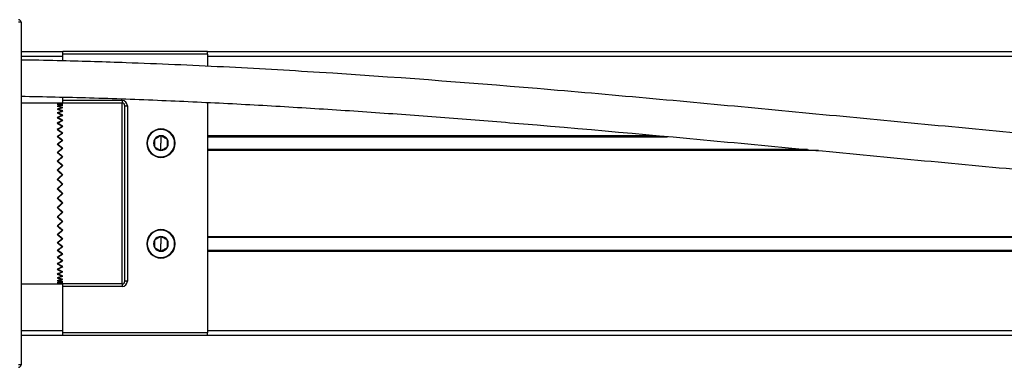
# Model space of a CAD drawing. Header units: millimetres. Extents: x -531 to 2300, y 404 to 998.
# Tile 5 of 27: x -197 to -7, y 404 to 472. Entities that reach past the tile are written whole.
import ezdxf

# ---------------------------------------------------------------- set-up
doc = ezdxf.new("R2010")
doc.units = ezdxf.units.MM

# ---------------------------------------------------------------- blocks, each defined once
blk = doc.blocks.new('Drawing View3')
at = {"color": 7, "linetype": 'Continuous', "lineweight": 25}
for p, q in [((-338.17, 24.38), (-338.67, 24.38)), ((-338.17, 24.38), (-338.17, -41.92)), ((-338.17, 18.73), (-330.07, 18.73)), ((-330.07, 17.73), (-338.17, 17.73)), ((-302.07, 18.73), (-330.07, 18.73)), ((-330.07, 18.23), (-330.07, 18.73)), ((-302.07, 18.23), (-330.07, 18.23)), ((-330.07, 16.91), (-330.07, 18.23)), ((-302.07, 18.73), (427.03, 18.73)), ((-302.07, 18.23), (-302.07, 18.73)), ((-302.07, 18.23), (-302.07, 15.86)), ((427.03, 17.73), (-302.07, 17.73)), ((-330.07, 9.23), (-330.07, 9.88)), ((-330.18, 8.73), (-338.17, 8.73)), ((-318.57, 9.23), (-330.07, 9.23)), ((-330.07, 8.73), (-330.07, 9.23)), ((-318.57, 8.73), (-330.07, 8.73)), ((-318.57, 9.23), (-318.57, 8.73)), ((-318.57, -26.27), (-318.57, 8.73)), ((-318.07, -25.77), (-318.07, 8.23)), ((-318.07, 8.23), (-317.57, 8.23)), ((-317.57, 8.23), (-317.57, -25.77)), ((-302.07, 8.85), (-302.07, -35.77)), ((-331.06, 7.53), (-331.06, 7.57)), ((-331.06, 6.77), (-331.06, 6.82)), ((-331.06, 5.85), (-331.06, 5.91)), ((-330.19, 7.17), (-330.18, 7.22)), ((-330.19, 6.33), (-330.18, 6.39)), ((-331.06, 4.76), (-331.06, 4.83)), ((-330.19, 5.33), (-330.18, 5.39)), ((-330.19, 4.16), (-330.18, 4.24)), ((-331.06, 3.53), (-331.06, 3.6)), ((-331.06, 2.16), (-331.06, 2.24)), ((-330.19, 2.86), (-330.18, 2.94)), ((-311.07, 3.73), (-311.07, 3.63)), ((-311.07, 2.42), (-311.07, 0.98)), ((-302.07, 2.43), (-215.21, 2.43)), ((-302.07, 2.23), (-212.95, 2.23)), ((-331.05, 0.67), (-331.06, 0.76)), ((-330.19, 1.43), (-330.18, 1.52)), ((-311.07, -0.45), (-311.07, 0.98)), ((-331.05, -0.93), (-331.06, -0.82)), ((-330.2, -0.12), (-330.18, -0.02)), ((-330.2, -1.76), (-330.18, -1.65)), ((-311.07, -1.77), (-311.07, -1.67)), ((-185.84, -0.27), (-302.07, -0.27)), ((-183.73, -0.47), (-302.07, -0.47)), ((-331.05, -2.61), (-331.06, -2.5)), ((-330.21, -3.48), (-330.18, -3.36)), ((-331.04, -4.36), (-331.06, -4.24)), ((-330.22, -5.26), (-330.18, -5.13)), ((-331.01, -6.18), (-331.06, -6.03)), ((-330.29, -7.14), (-330.18, -6.94)), ((-331.03, -7.88), (-331.09, -7.93)), ((-331.09, -9.61), (-331.03, -9.66)), ((-331.01, -11.36), (-331.06, -11.51)), ((-330.29, -10.4), (-330.18, -10.6)), ((-331.04, -13.18), (-331.06, -13.3)), ((-330.22, -12.28), (-330.18, -12.41)), ((-331.05, -14.93), (-331.06, -15.04)), ((-330.21, -14.06), (-330.18, -14.18)), ((-331.05, -16.61), (-331.06, -16.71)), ((-330.2, -15.78), (-330.18, -15.89)), ((-311.07, -15.77), (-311.07, -15.87)), ((-311.07, -17.08), (-311.07, -18.52)), ((-302.07, -17.07), (-0.02, -17.07)), ((-331.05, -18.21), (-331.06, -18.3)), ((-330.2, -17.42), (-330.18, -17.52)), ((-330.19, -18.97), (-330.18, -19.06)), ((-311.07, -19.95), (-311.07, -18.52)), ((-0.02, -17.27), (-302.07, -17.27)), ((-331.06, -19.7), (-331.06, -19.78)), ((-330.19, -20.4), (-330.18, -20.48)), ((-302.07, -19.77), (-0.02, -19.77)), ((-0.02, -19.97), (-302.07, -19.97)), ((-331.06, -21.07), (-331.06, -21.14)), ((-331.06, -22.3), (-331.06, -22.37)), ((-330.19, -21.7), (-330.18, -21.77)), ((-330.19, -22.86), (-330.18, -22.93)), ((-311.07, -21.27), (-311.07, -21.17)), ((-331.06, -23.39), (-331.06, -23.45)), ((-331.06, -24.31), (-331.06, -24.36)), ((-330.19, -23.87), (-330.18, -23.92)), ((-330.19, -24.71), (-330.18, -24.76)), ((-338.17, -26.27), (-330.18, -26.27)), ((-331.06, -25.07), (-331.06, -25.11)), ((-318.57, -26.27), (-330.07, -26.27)), ((-330.07, -26.77), (-330.07, -26.27)), ((-318.57, -26.27), (-318.57, -26.77)), ((-317.57, -25.77), (-318.07, -25.77)), ((-318.57, -26.77), (-330.07, -26.77)), ((-330.07, -35.77), (-330.07, -26.77)), ((-338.17, -35.27), (-330.07, -35.27)), ((-302.07, -35.77), (-330.07, -35.77)), ((-330.07, -36.27), (-330.07, -35.77)), ((-302.07, -35.27), (427.03, -35.27)), ((-302.07, -36.27), (-302.07, -35.77)), ((-330.07, -36.27), (-338.17, -36.27)), ((-302.07, -36.27), (-330.07, -36.27)), ((427.03, -36.27), (-302.07, -36.27)), ((-338.17, -41.92), (-338.67, -41.92))]:
    blk.add_line(p, q, dxfattribs=at)
for centre, radius, start, end in [((-338.67, 24.38), 0.5, 0, 90), ((-318.57, 8.23), 1, 360, 90), ((-318.57, 8.23), 0.5, 0, 90), ((-311.07, 0.98), 2.75, 90, 270), ((-311.07, 0.98), 2.65, 90, 270), ((-311.07, 0.98), 1.44, 90, 150), ((-311.07, 0.98), 2.75, 270, 90), ((-311.07, 0.98), 2.65, 270, 90), ((-311.07, 0.98), 1.44, 30, 90), ((-311.07, 0.98), 1.43, 150, 210), ((-311.07, 0.98), 1.44, 210, 270), ((-311.07, 0.98), 1.44, 270, 330), ((-311.07, 0.98), 1.43, 330, 30), ((-311.07, -18.52), 2.75, 90, 270), ((-311.07, -18.52), 2.65, 90, 270), ((-311.07, -18.52), 1.44, 90, 150), ((-311.07, -18.52), 2.75, 270, 90), ((-311.07, -18.52), 2.65, 270, 90), ((-311.07, -18.52), 1.44, 30, 90), ((-311.07, -18.52), 1.43, 150, 210), ((-311.07, -18.52), 1.43, 330, 30), ((-311.07, -18.52), 1.44, 210, 270), ((-311.07, -18.52), 1.44, 270, 330), ((-318.57, -25.77), 0.5, 270, 0), ((-318.57, -25.77), 1, 270, 360), ((-338.67, -41.92), 0.5, 270, 0)]:
    blk.add_arc(centre, radius, start, end, dxfattribs=at)
for points, knots in [([(-0.02, -5.27), (-5.24, -5.24), (-15.37, -5.2), (-30.16, -4.84), (-44.29, -4.34), (-57.99, -3.69), (-71.5, -2.93), (-84.94, -2.05), (-98.37, -1.07), (-121.38, 0.75), (-153.94, 3.7), (-196.05, 7.77), (-238.18, 11.64), (-272.5, 14.25), (-299.06, 15.77), (-313.59, 16.4), (-324.01, 16.75), (-330.54, 16.93), (-335.28, 17.04), (-337.93, 17.07), (-338.17, 17.08)], [0, 0, 0, 0, 0.046144, 0.089578, 0.130884, 0.171167, 0.210906, 0.250626, 0.290348, 0.330071, 0.454917, 0.579768, 0.704616, 0.829454, 0.88438, 0.94, 0.958062, 0.976601, 0.997824, 1, 1, 1, 1]), ([(-338.17, 10.07), (-333.74, 9.98), (-324.64, 9.8), (-311, 9.29), (-297.3, 8.65), (-283.79, 7.88), (-270.35, 7), (-256.92, 6.02), (-233.91, 4.19), (-201.35, 1.24), (-159.25, -2.82), (-117.11, -6.69), (-82.79, -9.3), (-56.23, -10.82), (-41.71, -11.45), (-31.28, -11.79), (-24.75, -11.97), (-17.47, -12.12), (-9.13, -12.24), (-3.19, -12.26), (-0.02, -12.27)], [0, 0, 0, 0, 0.039201, 0.080497, 0.120773, 0.160511, 0.20023, 0.239951, 0.279673, 0.404516, 0.529364, 0.654209, 0.779044, 0.833968, 0.889595, 0.90766, 0.926207, 0.947447, 0.972042, 1, 1, 1, 1]), ([(-330.18, 8.73), (-330.37, 8.73), (-330.7, 8.73), (-331.03, 8.71), (-331.17, 8.71)], [0, 0, 0, 0, 0.559995, 1, 1, 1, 1]), ([(-331.17, 8.71), (-330.99, 8.7), (-330.66, 8.68), (-330.33, 8.65), (-330.18, 8.63)], [0, 0, 0, 0, 0.559995, 1, 1, 1, 1]), ([(-330.18, 8.63), (-330.37, 8.62), (-330.7, 8.58), (-331.03, 8.54), (-331.17, 8.52)], [0, 0, 0, 0, 0.559995, 1, 1, 1, 1]), ([(-331.17, 8.52), (-330.99, 8.49), (-330.66, 8.44), (-330.33, 8.38), (-330.18, 8.35)], [0, 0, 0, 0, 0.559995, 1, 1, 1, 1]), ([(-330.18, 8.35), (-330.37, 8.31), (-330.7, 8.25), (-331.03, 8.17), (-331.17, 8.13)], [0, 0, 0, 0, 0.559995, 1, 1, 1, 1]), ([(-331.17, 8.13), (-330.99, 8.09), (-330.66, 8.01), (-330.33, 7.91), (-330.18, 7.87)], [0, 0, 0, 0, 0.559995, 1, 1, 1, 1]), ([(-330.18, 7.87), (-330.37, 7.82), (-330.7, 7.72), (-331.03, 7.62), (-331.17, 7.57)], [0, 0, 0, 0, 0.559995, 1, 1, 1, 1]), ([(-331.06, 8.71), (-330.88, 8.71), (-330.55, 8.73), (-330.22, 8.73), (-330.07, 8.73)], [0, 0, 0, 0, 0.559995, 1, 1, 1, 1]), ([(-330.07, 8.63), (-330.26, 8.65), (-330.59, 8.68), (-330.92, 8.7), (-331.06, 8.71)], [0, 0, 0, 0, 0.559995, 1, 1, 1, 1]), ([(-331.06, 8.52), (-330.88, 8.54), (-330.55, 8.59), (-330.22, 8.62), (-330.07, 8.63)], [0, 0, 0, 0, 0.559995, 1, 1, 1, 1]), ([(-330.07, 8.35), (-330.26, 8.38), (-330.59, 8.44), (-330.92, 8.49), (-331.06, 8.52)], [0, 0, 0, 0, 0.559995, 1, 1, 1, 1]), ([(-331.06, 8.13), (-330.88, 8.18), (-330.55, 8.25), (-330.22, 8.32), (-330.07, 8.35)], [0, 0, 0, 0, 0.559995, 1, 1, 1, 1]), ([(-330.07, 7.87), (-330.26, 7.93), (-330.59, 8.02), (-330.92, 8.1), (-331.06, 8.13)], [0, 0, 0, 0, 0.559995, 1, 1, 1, 1]), ([(-331.06, 7.57), (-330.88, 7.63), (-330.55, 7.74), (-330.22, 7.83), (-330.07, 7.87)], [0, 0, 0, 0, 0.559995, 1, 1, 1, 1]), ([(-331.17, 7.57), (-330.99, 7.51), (-330.66, 7.39), (-330.33, 7.27), (-330.18, 7.22)], [0, 0, 0, 0, 0.559995, 1, 1, 1, 1]), ([(-330.18, 7.22), (-330.37, 7.15), (-330.7, 7.02), (-331.03, 6.88), (-331.17, 6.82)], [0, 0, 0, 0, 0.559995, 1, 1, 1, 1]), ([(-331.17, 6.82), (-330.99, 6.74), (-330.66, 6.6), (-330.33, 6.45), (-330.18, 6.39)], [0, 0, 0, 0, 0.559995, 1, 1, 1, 1]), ([(-330.18, 6.39), (-330.37, 6.3), (-330.7, 6.14), (-331.03, 5.98), (-331.17, 5.91)], [0, 0, 0, 0, 0.559995, 1, 1, 1, 1]), ([(-331.17, 5.91), (-330.99, 5.81), (-330.66, 5.64), (-330.33, 5.47), (-330.18, 5.39)], [0, 0, 0, 0, 0.559995, 1, 1, 1, 1]), ([(-330.07, 7.22), (-330.26, 7.29), (-330.59, 7.41), (-330.92, 7.52), (-331.06, 7.57)], [0, 0, 0, 0, 0.559995, 1, 1, 1, 1]), ([(-331.06, 6.82), (-330.88, 6.9), (-330.55, 7.04), (-330.22, 7.16), (-330.07, 7.22)], [0, 0, 0, 0, 0.559995, 1, 1, 1, 1]), ([(-330.07, 6.39), (-330.26, 6.47), (-330.59, 6.62), (-330.92, 6.76), (-331.06, 6.82)], [0, 0, 0, 0, 0.559995, 1, 1, 1, 1]), ([(-331.06, 5.91), (-330.88, 6), (-330.55, 6.16), (-330.22, 6.32), (-330.07, 6.39)], [0, 0, 0, 0, 0.559995, 1, 1, 1, 1]), ([(-330.07, 5.39), (-330.26, 5.49), (-330.59, 5.67), (-330.92, 5.83), (-331.06, 5.91)], [0, 0, 0, 0, 0.5599954, 1, 1, 1, 1]), ([(-330.18, 5.39), (-330.37, 5.29), (-330.7, 5.11), (-331.03, 4.91), (-331.17, 4.83)], [0, 0, 0, 0, 0.559995, 1, 1, 1, 1]), ([(-331.17, 4.83), (-330.99, 4.72), (-330.66, 4.53), (-330.33, 4.32), (-330.18, 4.24)], [0, 0, 0, 0, 0.559995, 1, 1, 1, 1]), ([(-330.18, 4.24), (-330.37, 4.12), (-330.7, 3.91), (-331.03, 3.7), (-331.17, 3.6)], [0, 0, 0, 0, 0.559995, 1, 1, 1, 1]), ([(-331.06, 4.83), (-330.88, 4.94), (-330.55, 5.13), (-330.22, 5.31), (-330.07, 5.39)], [0, 0, 0, 0, 0.559995, 1, 1, 1, 1]), ([(-330.07, 4.24), (-330.26, 4.35), (-330.59, 4.55), (-330.92, 4.75), (-331.06, 4.83)], [0, 0, 0, 0, 0.559995, 1, 1, 1, 1]), ([(-331.06, 3.6), (-330.88, 3.73), (-330.55, 3.94), (-330.22, 4.15), (-330.07, 4.24)], [0, 0, 0, 0, 0.559995, 1, 1, 1, 1]), ([(-331.17, 3.6), (-330.99, 3.48), (-330.66, 3.27), (-330.33, 3.04), (-330.18, 2.94)], [0, 0, 0, 0, 0.559995, 1, 1, 1, 1]), ([(-330.18, 2.94), (-330.37, 2.81), (-330.7, 2.58), (-331.03, 2.35), (-331.17, 2.24)], [0, 0, 0, 0, 0.559995, 1, 1, 1, 1]), ([(-331.17, 2.24), (-330.99, 2.11), (-330.66, 1.87), (-330.33, 1.63), (-330.18, 1.52)], [0, 0, 0, 0, 0.559995, 1, 1, 1, 1]), ([(-330.07, 2.94), (-330.26, 3.07), (-330.59, 3.29), (-330.92, 3.51), (-331.06, 3.6)], [0, 0, 0, 0, 0.559995, 1, 1, 1, 1]), ([(-331.06, 2.24), (-330.88, 2.38), (-330.55, 2.61), (-330.22, 2.84), (-330.07, 2.94)], [0, 0, 0, 0, 0.559995, 1, 1, 1, 1]), ([(-330.07, 1.52), (-330.26, 1.65), (-330.59, 1.9), (-330.92, 2.14), (-331.06, 2.24)], [0, 0, 0, 0, 0.559995, 1, 1, 1, 1]), ([(-311.07, 2.42), (-311.28, 2.3), (-311.7, 2.06), (-312.11, 1.82), (-312.32, 1.7)], [0, 0, 0, 0, 0.499978, 1, 1, 1, 1]), ([(-309.83, 1.7), (-310.04, 1.82), (-310.45, 2.06), (-310.87, 2.3), (-311.07, 2.42)], [0, 0, 0, 0, 0.499978, 1, 1, 1, 1]), ([(-330.18, 1.52), (-330.37, 1.38), (-330.7, 1.13), (-331.03, 0.87), (-331.17, 0.76)], [0, 0, 0, 0, 0.559995, 1, 1, 1, 1]), ([(-331.17, 0.76), (-330.99, 0.62), (-330.66, 0.36), (-330.33, 0.1), (-330.18, -0.02)], [0, 0, 0, 0, 0.559995, 1, 1, 1, 1]), ([(-331.06, 0.76), (-330.88, 0.9), (-330.55, 1.16), (-330.22, 1.41), (-330.07, 1.52)], [0, 0, 0, 0, 0.559995, 1, 1, 1, 1]), ([(-330.07, -0.02), (-330.26, 0.13), (-330.59, 0.39), (-330.92, 0.65), (-331.06, 0.76)], [0, 0, 0, 0, 0.5599954, 1, 1, 1, 1]), ([(-312.32, 1.7), (-312.32, 1.46), (-312.32, 0.98), (-312.32, 0.5), (-312.32, 0.26)], [0, 0, 0, 0, 0.499978, 1, 1, 1, 1]), ([(-312.32, 0.26), (-312.11, 0.14), (-311.7, -0.1), (-311.28, -0.33), (-311.07, -0.45)], [0, 0, 0, 0, 0.499978, 1, 1, 1, 1]), ([(-311.07, -0.45), (-310.87, -0.33), (-310.45, -0.1), (-310.04, 0.14), (-309.83, 0.26)], [0, 0, 0, 0, 0.499978, 1, 1, 1, 1]), ([(-309.83, 0.26), (-309.83, 0.5), (-309.83, 0.98), (-309.83, 1.46), (-309.83, 1.7)], [0, 0, 0, 0, 0.499978, 1, 1, 1, 1]), ([(-330.18, -0.02), (-330.37, -0.17), (-330.7, -0.43), (-331.03, -0.71), (-331.17, -0.82)], [0, 0, 0, 0, 0.559995, 1, 1, 1, 1]), ([(-331.17, -0.82), (-330.99, -0.98), (-330.66, -1.25), (-330.33, -1.53), (-330.18, -1.65)], [0, 0, 0, 0, 0.559995, 1, 1, 1, 1]), ([(-330.18, -1.65), (-330.37, -1.81), (-330.7, -2.09), (-331.03, -2.37), (-331.17, -2.5)], [0, 0, 0, 0, 0.559995, 1, 1, 1, 1]), ([(-331.06, -0.82), (-330.88, -0.67), (-330.55, -0.4), (-330.22, -0.14), (-330.07, -0.02)], [0, 0, 0, 0, 0.5599953, 1, 1, 1, 1]), ([(-330.07, -1.65), (-330.26, -1.5), (-330.59, -1.22), (-330.92, -0.94), (-331.06, -0.82)], [0, 0, 0, 0, 0.559995, 1, 1, 1, 1]), ([(-331.06, -2.5), (-330.88, -2.34), (-330.55, -2.05), (-330.22, -1.77), (-330.07, -1.65)], [0, 0, 0, 0, 0.559995, 1, 1, 1, 1]), ([(-331.17, -2.5), (-330.99, -2.66), (-330.66, -2.94), (-330.33, -3.23), (-330.18, -3.36)], [0, 0, 0, 0, 0.5599954, 1, 1, 1, 1]), ([(-330.18, -3.36), (-330.37, -3.52), (-330.7, -3.82), (-331.03, -4.11), (-331.17, -4.24)], [0, 0, 0, 0, 0.559995, 1, 1, 1, 1]), ([(-330.07, -3.36), (-330.26, -3.2), (-330.59, -2.91), (-330.92, -2.62), (-331.06, -2.5)], [0, 0, 0, 0, 0.559995, 1, 1, 1, 1]), ([(-331.06, -4.24), (-330.88, -4.08), (-330.55, -3.78), (-330.22, -3.49), (-330.07, -3.36)], [0, 0, 0, 0, 0.559995, 1, 1, 1, 1]), ([(-331.17, -4.24), (-330.99, -4.41), (-330.66, -4.7), (-330.33, -5), (-330.18, -5.13)], [0, 0, 0, 0, 0.559995, 1, 1, 1, 1]), ([(-330.18, -5.13), (-330.37, -5.3), (-330.7, -5.6), (-331.03, -5.9), (-331.17, -6.03)], [0, 0, 0, 0, 0.559995, 1, 1, 1, 1]), ([(-330.07, -5.13), (-330.26, -4.96), (-330.59, -4.67), (-330.92, -4.37), (-331.06, -4.24)], [0, 0, 0, 0, 0.559995, 1, 1, 1, 1]), ([(-331.06, -6.03), (-330.88, -5.86), (-330.55, -5.56), (-330.22, -5.26), (-330.07, -5.13)], [0, 0, 0, 0, 0.559995, 1, 1, 1, 1]), ([(-331.17, -6.03), (-330.99, -6.2), (-330.66, -6.5), (-330.33, -6.81), (-330.18, -6.94)], [0, 0, 0, 0, 0.559995, 1, 1, 1, 1]), ([(-330.18, -6.94), (-330.37, -7.11), (-330.7, -7.41), (-331.03, -7.72), (-331.17, -7.85)], [0, 0, 0, 0, 0.559995, 1, 1, 1, 1]), ([(-330.07, -6.94), (-330.26, -6.77), (-330.59, -6.47), (-330.92, -6.16), (-331.06, -6.03)], [0, 0, 0, 0, 0.559995, 1, 1, 1, 1]), ([(-331.06, -7.85), (-330.88, -7.68), (-330.55, -7.38), (-330.22, -7.07), (-330.07, -6.94)], [0, 0, 0, 0, 0.559995, 1, 1, 1, 1]), ([(-331.17, -7.85), (-330.99, -8.02), (-330.66, -8.33), (-330.33, -8.63), (-330.18, -8.77)], [0, 0, 0, 0, 0.559995, 1, 1, 1, 1]), ([(-330.18, -8.77), (-330.37, -8.94), (-330.7, -9.25), (-331.03, -9.55), (-331.17, -9.69)], [0, 0, 0, 0, 0.559995, 1, 1, 1, 1]), ([(-330.07, -8.77), (-330.26, -8.6), (-330.59, -8.29), (-330.92, -7.99), (-331.06, -7.85)], [0, 0, 0, 0, 0.5599954, 1, 1, 1, 1]), ([(-331.06, -9.69), (-330.88, -9.51), (-330.55, -9.21), (-330.22, -8.9), (-330.07, -8.77)], [0, 0, 0, 0, 0.559995, 1, 1, 1, 1]), ([(-331.17, -9.69), (-330.99, -9.86), (-330.66, -10.16), (-330.33, -10.46), (-330.18, -10.6)], [0, 0, 0, 0, 0.5599954, 1, 1, 1, 1]), ([(-330.18, -10.6), (-330.37, -10.77), (-330.7, -11.07), (-331.03, -11.37), (-331.17, -11.51)], [0, 0, 0, 0, 0.559995, 1, 1, 1, 1]), ([(-330.07, -10.6), (-330.26, -10.43), (-330.59, -10.12), (-330.92, -9.82), (-331.06, -9.69)], [0, 0, 0, 0, 0.559995, 1, 1, 1, 1]), ([(-331.06, -11.51), (-330.88, -11.34), (-330.55, -11.04), (-330.22, -10.73), (-330.07, -10.6)], [0, 0, 0, 0, 0.559995, 1, 1, 1, 1]), ([(-331.17, -11.51), (-330.99, -11.68), (-330.66, -11.98), (-330.33, -12.28), (-330.18, -12.41)], [0, 0, 0, 0, 0.5599954, 1, 1, 1, 1]), ([(-330.18, -12.41), (-330.37, -12.57), (-330.7, -12.87), (-331.03, -13.17), (-331.17, -13.3)], [0, 0, 0, 0, 0.5599953, 1, 1, 1, 1]), ([(-331.17, -13.3), (-330.99, -13.46), (-330.66, -13.76), (-330.33, -14.05), (-330.18, -14.18)], [0, 0, 0, 0, 0.559995, 1, 1, 1, 1]), ([(-330.07, -12.41), (-330.26, -12.24), (-330.59, -11.94), (-330.92, -11.64), (-331.06, -11.51)], [0, 0, 0, 0, 0.559995, 1, 1, 1, 1]), ([(-331.06, -13.3), (-330.88, -13.13), (-330.55, -12.84), (-330.22, -12.54), (-330.07, -12.41)], [0, 0, 0, 0, 0.559995, 1, 1, 1, 1]), ([(-330.07, -14.18), (-330.26, -14.01), (-330.59, -13.72), (-330.92, -13.43), (-331.06, -13.3)], [0, 0, 0, 0, 0.5599954, 1, 1, 1, 1]), ([(-330.18, -14.18), (-330.37, -14.34), (-330.7, -14.63), (-331.03, -14.92), (-331.17, -15.04)], [0, 0, 0, 0, 0.559995, 1, 1, 1, 1]), ([(-331.17, -15.04), (-330.99, -15.2), (-330.66, -15.48), (-330.33, -15.76), (-330.18, -15.89)], [0, 0, 0, 0, 0.559995, 1, 1, 1, 1]), ([(-331.06, -15.04), (-330.88, -14.88), (-330.55, -14.59), (-330.22, -14.3), (-330.07, -14.18)], [0, 0, 0, 0, 0.559995, 1, 1, 1, 1]), ([(-330.07, -15.89), (-330.26, -15.73), (-330.59, -15.45), (-330.92, -15.17), (-331.06, -15.04)], [0, 0, 0, 0, 0.5599954, 1, 1, 1, 1]), ([(-330.18, -15.89), (-330.37, -16.04), (-330.7, -16.32), (-331.03, -16.59), (-331.17, -16.71)], [0, 0, 0, 0, 0.559995, 1, 1, 1, 1]), ([(-331.17, -16.71), (-330.99, -16.87), (-330.66, -17.14), (-330.33, -17.4), (-330.18, -17.52)], [0, 0, 0, 0, 0.559995, 1, 1, 1, 1]), ([(-331.06, -16.71), (-330.88, -16.56), (-330.55, -16.29), (-330.22, -16.01), (-330.07, -15.89)], [0, 0, 0, 0, 0.559995, 1, 1, 1, 1]), ([(-330.07, -17.52), (-330.26, -17.37), (-330.59, -17.11), (-330.92, -16.83), (-331.06, -16.71)], [0, 0, 0, 0, 0.559995, 1, 1, 1, 1]), ([(-311.07, -17.08), (-311.28, -17.2), (-311.7, -17.44), (-312.11, -17.68), (-312.32, -17.8)], [0, 0, 0, 0, 0.499978, 1, 1, 1, 1]), ([(-309.83, -17.8), (-310.04, -17.68), (-310.45, -17.44), (-310.87, -17.2), (-311.07, -17.08)], [0, 0, 0, 0, 0.499978, 1, 1, 1, 1]), ([(-330.18, -17.52), (-330.37, -17.67), (-330.7, -17.93), (-331.03, -18.19), (-331.17, -18.3)], [0, 0, 0, 0, 0.559995, 1, 1, 1, 1]), ([(-331.17, -18.3), (-330.99, -18.44), (-330.66, -18.7), (-330.33, -18.95), (-330.18, -19.06)], [0, 0, 0, 0, 0.559995, 1, 1, 1, 1]), ([(-330.18, -19.06), (-330.37, -19.19), (-330.7, -19.44), (-331.03, -19.68), (-331.17, -19.78)], [0, 0, 0, 0, 0.5599953, 1, 1, 1, 1]), ([(-331.06, -18.3), (-330.88, -18.16), (-330.55, -17.9), (-330.22, -17.64), (-330.07, -17.52)], [0, 0, 0, 0, 0.559995, 1, 1, 1, 1]), ([(-330.07, -19.06), (-330.26, -18.92), (-330.59, -18.67), (-330.92, -18.41), (-331.06, -18.3)], [0, 0, 0, 0, 0.559995, 1, 1, 1, 1]), ([(-331.06, -19.78), (-330.88, -19.65), (-330.55, -19.41), (-330.22, -19.16), (-330.07, -19.06)], [0, 0, 0, 0, 0.559995, 1, 1, 1, 1]), ([(-312.32, -17.8), (-312.32, -18.04), (-312.32, -18.52), (-312.32, -19), (-312.32, -19.24)], [0, 0, 0, 0, 0.499978, 1, 1, 1, 1]), ([(-309.83, -19.24), (-309.83, -19), (-309.83, -18.52), (-309.83, -18.04), (-309.83, -17.8)], [0, 0, 0, 0, 0.499978, 1, 1, 1, 1]), ([(-331.17, -19.78), (-330.99, -19.91), (-330.66, -20.15), (-330.33, -20.38), (-330.18, -20.48)], [0, 0, 0, 0, 0.5599954, 1, 1, 1, 1]), ([(-330.18, -20.48), (-330.37, -20.61), (-330.7, -20.83), (-331.03, -21.05), (-331.17, -21.14)], [0, 0, 0, 0, 0.559995, 1, 1, 1, 1]), ([(-330.07, -20.48), (-330.26, -20.35), (-330.59, -20.12), (-330.92, -19.89), (-331.06, -19.78)], [0, 0, 0, 0, 0.559995, 1, 1, 1, 1]), ([(-331.06, -21.14), (-330.88, -21.02), (-330.55, -20.8), (-330.22, -20.58), (-330.07, -20.48)], [0, 0, 0, 0, 0.559995, 1, 1, 1, 1]), ([(-312.32, -19.24), (-312.11, -19.36), (-311.7, -19.6), (-311.28, -19.83), (-311.07, -19.95)], [0, 0, 0, 0, 0.499978, 1, 1, 1, 1]), ([(-311.07, -19.95), (-310.87, -19.83), (-310.45, -19.6), (-310.04, -19.36), (-309.83, -19.24)], [0, 0, 0, 0, 0.499978, 1, 1, 1, 1]), ([(-331.17, -21.14), (-330.99, -21.26), (-330.66, -21.48), (-330.33, -21.68), (-330.18, -21.77)], [0, 0, 0, 0, 0.559995, 1, 1, 1, 1]), ([(-330.18, -21.77), (-330.37, -21.89), (-330.7, -22.09), (-331.03, -22.28), (-331.17, -22.37)], [0, 0, 0, 0, 0.559995, 1, 1, 1, 1]), ([(-331.17, -22.37), (-330.99, -22.48), (-330.66, -22.67), (-330.33, -22.85), (-330.18, -22.93)], [0, 0, 0, 0, 0.559995, 1, 1, 1, 1]), ([(-330.07, -21.77), (-330.26, -21.66), (-330.59, -21.45), (-330.92, -21.24), (-331.06, -21.14)], [0, 0, 0, 0, 0.559995, 1, 1, 1, 1]), ([(-331.06, -22.37), (-330.88, -22.26), (-330.55, -22.07), (-330.22, -21.86), (-330.07, -21.77)], [0, 0, 0, 0, 0.5599953, 1, 1, 1, 1]), ([(-330.07, -22.93), (-330.26, -22.83), (-330.59, -22.64), (-330.92, -22.45), (-331.06, -22.37)], [0, 0, 0, 0, 0.5599954, 1, 1, 1, 1]), ([(-330.18, -22.93), (-330.37, -23.03), (-330.7, -23.2), (-331.03, -23.37), (-331.17, -23.45)], [0, 0, 0, 0, 0.559995, 1, 1, 1, 1]), ([(-331.17, -23.45), (-330.99, -23.54), (-330.66, -23.7), (-330.33, -23.86), (-330.18, -23.92)], [0, 0, 0, 0, 0.559995, 1, 1, 1, 1]), ([(-330.18, -23.92), (-330.37, -24.01), (-330.7, -24.16), (-331.03, -24.3), (-331.17, -24.36)], [0, 0, 0, 0, 0.559995, 1, 1, 1, 1]), ([(-331.17, -24.36), (-330.99, -24.44), (-330.66, -24.58), (-330.33, -24.7), (-330.18, -24.76)], [0, 0, 0, 0, 0.559995, 1, 1, 1, 1]), ([(-330.18, -24.76), (-330.37, -24.82), (-330.7, -24.95), (-331.03, -25.06), (-331.17, -25.11)], [0, 0, 0, 0, 0.559995, 1, 1, 1, 1]), ([(-331.06, -23.45), (-330.88, -23.35), (-330.55, -23.18), (-330.22, -23.01), (-330.07, -22.93)], [0, 0, 0, 0, 0.559995, 1, 1, 1, 1]), ([(-330.07, -23.92), (-330.26, -23.84), (-330.59, -23.68), (-330.92, -23.52), (-331.06, -23.45)], [0, 0, 0, 0, 0.559995, 1, 1, 1, 1]), ([(-331.06, -24.36), (-330.88, -24.28), (-330.55, -24.14), (-330.22, -23.99), (-330.07, -23.92)], [0, 0, 0, 0, 0.559995, 1, 1, 1, 1]), ([(-330.07, -24.76), (-330.26, -24.69), (-330.59, -24.56), (-330.92, -24.42), (-331.06, -24.36)], [0, 0, 0, 0, 0.559995, 1, 1, 1, 1]), ([(-331.06, -25.11), (-330.88, -25.04), (-330.55, -24.93), (-330.22, -24.81), (-330.07, -24.76)], [0, 0, 0, 0, 0.559995, 1, 1, 1, 1]), ([(-331.17, -25.11), (-330.99, -25.17), (-330.66, -25.27), (-330.33, -25.37), (-330.18, -25.41)], [0, 0, 0, 0, 0.559995, 1, 1, 1, 1]), ([(-330.18, -25.41), (-330.37, -25.46), (-330.7, -25.56), (-331.03, -25.64), (-331.17, -25.67)], [0, 0, 0, 0, 0.559995, 1, 1, 1, 1]), ([(-331.17, -25.67), (-330.99, -25.72), (-330.66, -25.79), (-330.33, -25.86), (-330.18, -25.89)], [0, 0, 0, 0, 0.559995, 1, 1, 1, 1]), ([(-330.18, -25.89), (-330.37, -25.92), (-330.7, -25.98), (-331.03, -26.03), (-331.17, -26.05)], [0, 0, 0, 0, 0.559995, 1, 1, 1, 1]), ([(-331.17, -26.05), (-330.99, -26.08), (-330.66, -26.13), (-330.33, -26.16), (-330.18, -26.17)], [0, 0, 0, 0, 0.559995, 1, 1, 1, 1]), ([(-330.18, -26.17), (-330.37, -26.19), (-330.7, -26.22), (-331.03, -26.24), (-331.17, -26.25)], [0, 0, 0, 0, 0.559995, 1, 1, 1, 1]), ([(-331.17, -26.25), (-330.99, -26.25), (-330.66, -26.27), (-330.33, -26.27), (-330.18, -26.27)], [0, 0, 0, 0, 0.559995, 1, 1, 1, 1]), ([(-330.07, -25.41), (-330.26, -25.36), (-330.59, -25.26), (-330.92, -25.15), (-331.06, -25.11)], [0, 0, 0, 0, 0.559995, 1, 1, 1, 1]), ([(-331.06, -25.67), (-330.88, -25.63), (-330.55, -25.55), (-330.22, -25.45), (-330.07, -25.41)], [0, 0, 0, 0, 0.559995, 1, 1, 1, 1]), ([(-330.07, -25.89), (-330.26, -25.85), (-330.59, -25.78), (-330.92, -25.71), (-331.06, -25.67)], [0, 0, 0, 0, 0.559995, 1, 1, 1, 1]), ([(-331.06, -26.05), (-330.88, -26.03), (-330.55, -25.98), (-330.22, -25.91), (-330.07, -25.89)], [0, 0, 0, 0, 0.559995, 1, 1, 1, 1]), ([(-330.07, -26.17), (-330.26, -26.15), (-330.59, -26.12), (-330.92, -26.07), (-331.06, -26.05)], [0, 0, 0, 0, 0.559995, 1, 1, 1, 1]), ([(-331.06, -26.25), (-330.88, -26.24), (-330.55, -26.22), (-330.22, -26.19), (-330.07, -26.17)], [0, 0, 0, 0, 0.559995, 1, 1, 1, 1]), ([(-330.07, -26.27), (-330.26, -26.27), (-330.59, -26.27), (-330.92, -26.25), (-331.06, -26.25)], [0, 0, 0, 0, 0.559995, 1, 1, 1, 1])]:
    blk.add_open_spline(points, degree=3, knots=knots, dxfattribs=at)

msp = doc.modelspace()

# ---------------------------------------------------------------- block references
at = {"color": 7, "linetype": 'Continuous', "lineweight": 25}
msp.add_blockref('Drawing View3', (141.2, 446.7), dxfattribs=at)

doc.saveas('drawing.dxf')
